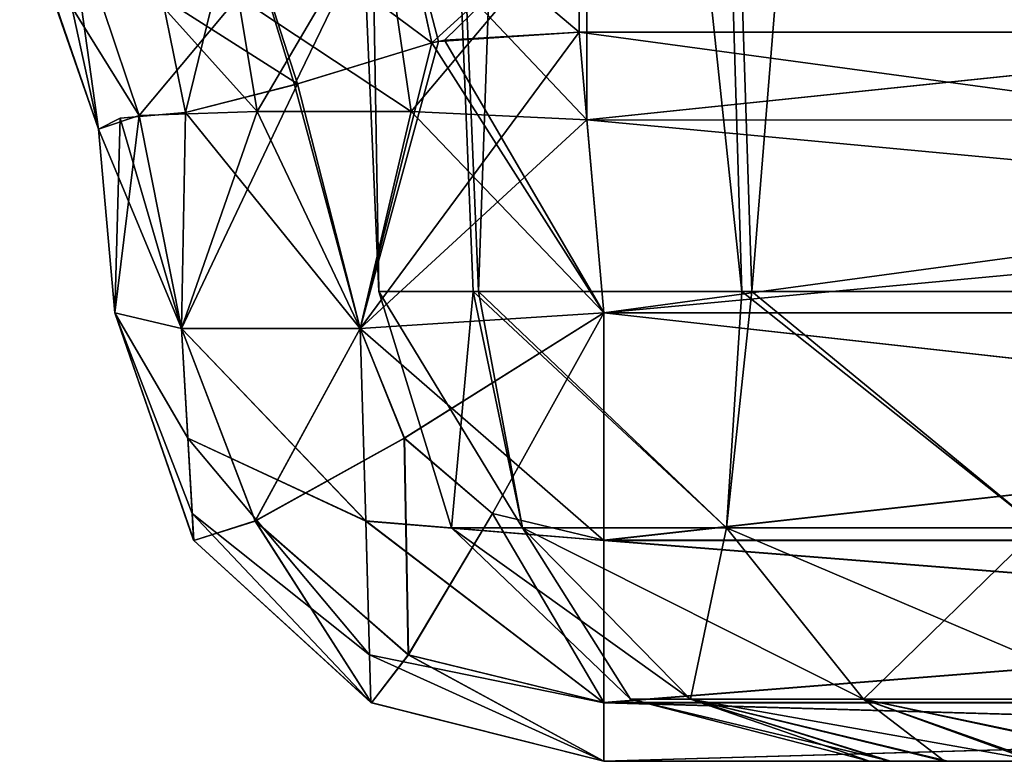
# Model space of a CAD drawing. Header units: millimetres. Extents: x -168 to 168, y -6 to 84.
# Tile 137 of 256: x -41.637 to -40.634, y -3.1 to -2.345. Entities that reach past the tile are written whole.
import ezdxf

# ---------------------------------------------------------------- set-up
doc = ezdxf.new("R2010")
doc.units = ezdxf.units.MM
doc.header["$LTSCALE"] = 65.185185
for name, color, linetype in [('178', 7, 'CONTINUOUS'), ('179', 7, 'CONTINUOUS'), ('180', 7, 'CONTINUOUS'), ('187', 7, 'CONTINUOUS'), ('188', 7, 'CONTINUOUS'), ('189', 7, 'CONTINUOUS'), ('190', 7, 'CONTINUOUS'), ('191', 7, 'CONTINUOUS'), ('192', 7, 'CONTINUOUS'), ('196', 7, 'CONTINUOUS'), ('197', 7, 'CONTINUOUS'), ('198', 7, 'CONTINUOUS'), ('199', 7, 'CONTINUOUS'), ('200', 7, 'CONTINUOUS'), ('201', 7, 'CONTINUOUS'), ('204', 7, 'CONTINUOUS'), ('55', 7, 'CONTINUOUS'), ('56', 7, 'CONTINUOUS'), ('572', 7, 'CONTINUOUS'), ('573', 7, 'CONTINUOUS'), ('574', 7, 'CONTINUOUS'), ('575', 7, 'CONTINUOUS'), ('576', 7, 'CONTINUOUS'), ('577', 7, 'CONTINUOUS'), ('578', 7, 'CONTINUOUS'), ('579', 7, 'CONTINUOUS'), ('580', 7, 'CONTINUOUS'), ('581', 7, 'CONTINUOUS'), ('76', 7, 'CONTINUOUS'), ('77', 7, 'CONTINUOUS'), ('78', 7, 'CONTINUOUS'), ('79', 7, 'CONTINUOUS'), ('80', 7, 'CONTINUOUS'), ('81', 7, 'CONTINUOUS'), ('82', 7, 'CONTINUOUS'), ('83', 7, 'CONTINUOUS'), ('89', 7, 'CONTINUOUS'), ('90', 7, 'CONTINUOUS'), ('91', 7, 'CONTINUOUS'), ('92', 7, 'CONTINUOUS'), ('93', 7, 'CONTINUOUS'), ('94', 7, 'CONTINUOUS')]:
    doc.layers.add(name, color=color, linetype=linetype)

msp = doc.modelspace()

# ---------------------------------------------------------------- linework, layer by layer
at = {"layer": '178', "linetype": 'Continuous'}
for points in [[(-41.5563, -2.4564, -123.1456), (-41.5889, -2.2225, -122.91), (-41.6344, -2.2287, -123.1456), (-41.5563, -2.4564, -123.1456)], [(-41.515, -2.4427, -122.9426), (-41.5889, -2.2225, -122.91), (-41.5563, -2.4564, -123.1456), (-41.515, -2.4427, -122.9426)], [(-41.5889, -2.2225, -122.91), (-41.515, -2.4427, -122.9426), (-41.4142, -2.3218, -122.7534), (-41.5889, -2.2225, -122.91)], [(-41.4142, -2.3218, -122.7534), (-41.515, -2.4427, -122.9426), (-41.3947, -2.4387, -122.7749), (-41.4142, -2.3218, -122.7534)]]:
    msp.add_3dface(points, dxfattribs=at)
at = {"layer": '179', "linetype": 'Continuous'}
for points in [[(-41.4142, -2.3218, -122.7534), (-41.3947, -2.4387, -122.7749), (-41.2692, -2.2249, -122.6093), (-41.4142, -2.3218, -122.7534)], [(-41.3947, -2.4387, -122.7749), (-41.238, -2.4386, -122.6787), (-41.2692, -2.2249, -122.6093), (-41.3947, -2.4387, -122.7749)], [(-41.238, -2.4386, -122.6787), (-41.059, -2.2262, -122.573), (-41.2692, -2.2249, -122.6093), (-41.238, -2.4386, -122.6787)], [(-41.059, -2.447, -122.6466), (-41.059, -2.2262, -122.573), (-41.238, -2.4386, -122.6787), (-41.059, -2.447, -122.6466)]]:
    msp.add_3dface(points, dxfattribs=at)
at = {"layer": '180', "linetype": 'Continuous'}
for points in [[(-41.059, -2.2262, -122.573), (-41.059, -2.447, -122.6466), (-38.941, -2.2264, -122.5727), (-41.059, -2.2262, -122.573)], [(-38.941, -2.2264, -122.5727), (-41.059, -2.447, -122.6466), (-38.941, -2.4477, -122.6467), (-38.941, -2.2264, -122.5727)]]:
    msp.add_3dface(points, dxfattribs=at)
at = {"layer": '187', "linetype": 'Continuous'}
for points in [[(-41.0668, -2.3579, -124.2687), (-38.9332, -2.3579, -124.2687), (-41.0418, -2.6436, -124.2437), (-41.0668, -2.3579, -124.2687)], [(-38.9332, -2.3579, -124.2687), (-38.9582, -2.6436, -124.2437), (-41.0418, -2.6436, -124.2437), (-38.9332, -2.3579, -124.2687)]]:
    msp.add_3dface(points, dxfattribs=at)
at = {"layer": '188', "linetype": 'Continuous'}
for points in [[(-41.0668, -2.3579, -124.2687), (-41.0418, -2.6436, -124.2437), (-41.2898, -2.6593, -124.1757), (-41.0668, -2.3579, -124.2687)], [(-41.0668, -2.3579, -124.2687), (-41.2898, -2.6593, -124.1757), (-41.2102, -2.3673, -124.2466), (-41.0668, -2.3579, -124.2687)], [(-41.217, -2.3687, -124.2444), (-41.2898, -2.6593, -124.1757), (-41.3538, -2.4104, -124.1702), (-41.217, -2.3687, -124.2444)], [(-41.2102, -2.3673, -124.2466), (-41.2898, -2.6593, -124.1757), (-41.217, -2.3687, -124.2444), (-41.2102, -2.3673, -124.2466)], [(-41.4719, -2.6593, -123.9936), (-41.4678, -2.4395, -124.0495), (-41.3538, -2.4104, -124.1702), (-41.4719, -2.6593, -123.9936)], [(-41.2898, -2.6593, -124.1757), (-41.4719, -2.6593, -123.9936), (-41.3538, -2.4104, -124.1702), (-41.2898, -2.6593, -124.1757)], [(-41.5563, -2.4564, -123.762), (-41.5342, -2.4455, -123.9132), (-41.5399, -2.6436, -123.7456), (-41.5563, -2.4564, -123.762)], [(-41.5399, -2.6436, -123.7456), (-41.5342, -2.4455, -123.9132), (-41.4719, -2.6593, -123.9936), (-41.5399, -2.6436, -123.7456)], [(-41.5342, -2.4455, -123.9132), (-41.4678, -2.4395, -124.0495), (-41.4719, -2.6593, -123.9936), (-41.5342, -2.4455, -123.9132)]]:
    msp.add_3dface(points, dxfattribs=at)
at = {"layer": '189', "linetype": 'Continuous'}
for points in [[(-41.5563, -2.4564, -123.762), (-41.5399, -2.6436, -123.7456), (-41.5399, -2.6436, -123.1619), (-41.5563, -2.4564, -123.762)], [(-41.5563, -2.4564, -123.1456), (-41.5563, -2.4564, -123.762), (-41.5399, -2.6436, -123.1619), (-41.5563, -2.4564, -123.1456)]]:
    msp.add_3dface(points, dxfattribs=at)
at = {"layer": '190', "linetype": 'Continuous'}
for points in [[(-41.5563, -2.4564, -123.762), (-41.6344, -2.2287, -123.1456), (-41.6367, -2.2252, -123.762), (-41.5563, -2.4564, -123.762)], [(-41.5563, -2.4564, -123.1456), (-41.6344, -2.2287, -123.1456), (-41.5563, -2.4564, -123.762), (-41.5563, -2.4564, -123.1456)]]:
    msp.add_3dface(points, dxfattribs=at)
at = {"layer": '191', "linetype": 'Continuous'}
for points in [[(-41.515, -2.4427, -122.9426), (-41.5563, -2.4564, -123.1456), (-41.4719, -2.6593, -122.914), (-41.515, -2.4427, -122.9426)], [(-41.3947, -2.4387, -122.7749), (-41.515, -2.4427, -122.9426), (-41.4719, -2.6593, -122.914), (-41.3947, -2.4387, -122.7749)], [(-41.2898, -2.6593, -122.7318), (-41.3947, -2.4387, -122.7749), (-41.4719, -2.6593, -122.914), (-41.2898, -2.6593, -122.7318)], [(-41.238, -2.4386, -122.6787), (-41.3947, -2.4387, -122.7749), (-41.2898, -2.6593, -122.7318), (-41.238, -2.4386, -122.6787)], [(-41.0418, -2.6436, -122.6638), (-41.238, -2.4386, -122.6787), (-41.2898, -2.6593, -122.7318), (-41.0418, -2.6436, -122.6638)], [(-41.059, -2.447, -122.6466), (-41.238, -2.4386, -122.6787), (-41.0418, -2.6436, -122.6638), (-41.059, -2.447, -122.6466)], [(-41.5563, -2.4564, -123.1456), (-41.5399, -2.6436, -123.1619), (-41.4719, -2.6593, -122.914), (-41.5563, -2.4564, -123.1456)]]:
    msp.add_3dface(points, dxfattribs=at)
at = {"layer": '192', "linetype": 'Continuous'}
for points in [[(-38.941, -2.4477, -122.6467), (-41.059, -2.447, -122.6466), (-38.9582, -2.6436, -122.6638), (-38.941, -2.4477, -122.6467)], [(-41.059, -2.447, -122.6466), (-41.0418, -2.6436, -122.6638), (-38.9582, -2.6436, -122.6638), (-41.059, -2.447, -122.6466)]]:
    msp.add_3dface(points, dxfattribs=at)
at = {"layer": '196', "linetype": 'Continuous'}
for points in [[(-41.0418, -3.1, -123.7456), (-38.9582, -3.1, -123.7456), (-41.0418, -3.1, -123.1619), (-41.0418, -3.1, -123.7456)], [(-38.9582, -3.1, -123.7456), (-38.9582, -3.1, -123.1619), (-41.0418, -3.1, -123.1619), (-38.9582, -3.1, -123.7456)]]:
    msp.add_3dface(points, dxfattribs=at)
at = {"layer": '197', "linetype": 'Continuous'}
for points in [[(-38.9582, -2.6436, -122.6638), (-41.0418, -2.8748, -122.7442), (-38.9582, -2.8748, -122.7442), (-38.9582, -2.6436, -122.6638)], [(-38.9582, -2.6436, -122.6638), (-41.0418, -2.6436, -122.6638), (-41.0418, -2.8748, -122.7442), (-38.9582, -2.6436, -122.6638)], [(-41.0418, -2.8748, -122.7442), (-41.0418, -3.0401, -122.9246), (-38.9582, -2.8748, -122.7442), (-41.0418, -2.8748, -122.7442)], [(-38.9582, -2.8748, -122.7442), (-41.0418, -3.0401, -122.9246), (-38.9582, -3.0401, -122.9246), (-38.9582, -2.8748, -122.7442)], [(-41.0418, -3.0401, -122.9246), (-41.0418, -3.1, -123.1619), (-38.9582, -3.0401, -122.9246), (-41.0418, -3.0401, -122.9246)], [(-41.0418, -3.1, -123.1619), (-38.9582, -3.1, -123.1619), (-38.9582, -3.0401, -122.9246), (-41.0418, -3.1, -123.1619)]]:
    msp.add_3dface(points, dxfattribs=at)
at = {"layer": '198', "linetype": 'Continuous'}
for points in [[(-41.4719, -2.6593, -122.914), (-41.5399, -2.6436, -123.1619), (-41.4592, -2.8754, -123.1619), (-41.4719, -2.6593, -122.914)], [(-41.0418, -2.6436, -122.6638), (-41.2898, -2.6593, -122.7318), (-41.2449, -2.7711, -122.7383), (-41.0418, -2.6436, -122.6638)], [(-41.0418, -2.6436, -122.6638), (-41.2449, -2.7711, -122.7383), (-41.1551, -2.8477, -122.7427), (-41.0418, -2.6436, -122.6638)], [(-41.0418, -2.8748, -122.7442), (-41.0418, -2.6436, -122.6638), (-41.1551, -2.8477, -122.7427), (-41.0418, -2.8748, -122.7442)], [(-41.3968, -2.8554, -122.9195), (-41.4719, -2.6593, -122.914), (-41.4592, -2.8754, -123.1619), (-41.3968, -2.8554, -122.9195)], [(-41.2898, -2.6593, -122.7318), (-41.4719, -2.6593, -122.914), (-41.3968, -2.8554, -122.9195), (-41.2898, -2.6593, -122.7318)], [(-41.2449, -2.7711, -122.7383), (-41.2898, -2.6593, -122.7318), (-41.3968, -2.8554, -122.9195), (-41.2449, -2.7711, -122.7383)], [(-41.2449, -2.7711, -122.7383), (-41.3968, -2.8554, -122.9195), (-41.2409, -2.9917, -122.9233), (-41.2449, -2.7711, -122.7383)], [(-41.1551, -2.8477, -122.7427), (-41.2449, -2.7711, -122.7383), (-41.2409, -2.9917, -122.9233), (-41.1551, -2.8477, -122.7427)], [(-41.3968, -2.8554, -122.9195), (-41.4592, -2.8754, -123.1619), (-41.2783, -3.0406, -123.1619), (-41.3968, -2.8554, -122.9195)], [(-41.2409, -2.9917, -122.9233), (-41.3968, -2.8554, -122.9195), (-41.2783, -3.0406, -123.1619), (-41.2409, -2.9917, -122.9233)], [(-41.0418, -3.0401, -122.9246), (-41.1551, -2.8477, -122.7427), (-41.2409, -2.9917, -122.9233), (-41.0418, -3.0401, -122.9246)], [(-41.0418, -3.0401, -122.9246), (-41.0418, -2.8748, -122.7442), (-41.1551, -2.8477, -122.7427), (-41.0418, -3.0401, -122.9246)], [(-41.0418, -3.1, -123.1619), (-41.2409, -2.9917, -122.9233), (-41.2783, -3.0406, -123.1619), (-41.0418, -3.1, -123.1619)], [(-41.0418, -3.1, -123.1619), (-41.0418, -3.0401, -122.9246), (-41.2409, -2.9917, -122.9233), (-41.0418, -3.1, -123.1619)]]:
    msp.add_3dface(points, dxfattribs=at)
at = {"layer": '199', "linetype": 'Continuous'}
for points in [[(-41.5399, -2.6436, -123.1619), (-41.5399, -2.6436, -123.7456), (-41.4596, -2.8748, -123.7456), (-41.5399, -2.6436, -123.1619)], [(-41.4592, -2.8754, -123.1619), (-41.5399, -2.6436, -123.1619), (-41.4596, -2.8748, -123.7456), (-41.4592, -2.8754, -123.1619)], [(-41.2791, -3.0401, -123.7456), (-41.4592, -2.8754, -123.1619), (-41.4596, -2.8748, -123.7456), (-41.2791, -3.0401, -123.7456)], [(-41.2783, -3.0406, -123.1619), (-41.4592, -2.8754, -123.1619), (-41.2791, -3.0401, -123.7456), (-41.2783, -3.0406, -123.1619)], [(-41.0418, -3.1, -123.7456), (-41.2783, -3.0406, -123.1619), (-41.2791, -3.0401, -123.7456), (-41.0418, -3.1, -123.7456)], [(-41.0418, -3.1, -123.7456), (-41.0418, -3.1, -123.1619), (-41.2783, -3.0406, -123.1619), (-41.0418, -3.1, -123.7456)]]:
    msp.add_3dface(points, dxfattribs=at)
at = {"layer": '200', "linetype": 'Continuous'}
for points in [[(-41.5399, -2.6436, -123.7456), (-41.4655, -2.7711, -123.9487), (-41.4611, -2.8477, -123.8589), (-41.5399, -2.6436, -123.7456)], [(-41.4596, -2.8748, -123.7456), (-41.5399, -2.6436, -123.7456), (-41.4611, -2.8477, -123.8589), (-41.4596, -2.8748, -123.7456)], [(-41.5399, -2.6436, -123.7456), (-41.4719, -2.6593, -123.9936), (-41.4655, -2.7711, -123.9487), (-41.5399, -2.6436, -123.7456)], [(-41.2898, -2.6593, -124.1757), (-41.0418, -2.6436, -124.2437), (-41.0418, -2.8754, -124.1629), (-41.2898, -2.6593, -124.1757)], [(-41.4655, -2.7711, -123.9487), (-41.4719, -2.6593, -123.9936), (-41.2842, -2.8554, -124.1006), (-41.4655, -2.7711, -123.9487)], [(-41.4719, -2.6593, -123.9936), (-41.2898, -2.6593, -124.1757), (-41.2842, -2.8554, -124.1006), (-41.4719, -2.6593, -123.9936)], [(-41.2842, -2.8554, -124.1006), (-41.2898, -2.6593, -124.1757), (-41.0418, -2.8754, -124.1629), (-41.2842, -2.8554, -124.1006)], [(-41.4611, -2.8477, -123.8589), (-41.4655, -2.7711, -123.9487), (-41.2804, -2.9917, -123.9446), (-41.4611, -2.8477, -123.8589)], [(-41.4655, -2.7711, -123.9487), (-41.2842, -2.8554, -124.1006), (-41.2804, -2.9917, -123.9446), (-41.4655, -2.7711, -123.9487)], [(-41.2791, -3.0401, -123.7456), (-41.4611, -2.8477, -123.8589), (-41.2804, -2.9917, -123.9446), (-41.2791, -3.0401, -123.7456)], [(-41.2791, -3.0401, -123.7456), (-41.4596, -2.8748, -123.7456), (-41.4611, -2.8477, -123.8589), (-41.2791, -3.0401, -123.7456)], [(-41.2804, -2.9917, -123.9446), (-41.2842, -2.8554, -124.1006), (-41.0418, -3.0406, -123.982), (-41.2804, -2.9917, -123.9446)], [(-41.2842, -2.8554, -124.1006), (-41.0418, -2.8754, -124.1629), (-41.0418, -3.0406, -123.982), (-41.2842, -2.8554, -124.1006)], [(-41.0418, -3.1, -123.7456), (-41.2804, -2.9917, -123.9446), (-41.0418, -3.0406, -123.982), (-41.0418, -3.1, -123.7456)], [(-41.0418, -3.1, -123.7456), (-41.2791, -3.0401, -123.7456), (-41.2804, -2.9917, -123.9446), (-41.0418, -3.1, -123.7456)]]:
    msp.add_3dface(points, dxfattribs=at)
at = {"layer": '201', "linetype": 'Continuous'}
for points in [[(-41.0418, -2.8754, -124.1629), (-41.0418, -2.6436, -124.2437), (-38.9582, -2.8752, -124.1631), (-41.0418, -2.8754, -124.1629)], [(-41.0418, -2.6436, -124.2437), (-38.9582, -2.6436, -124.2437), (-38.9582, -2.8752, -124.1631), (-41.0418, -2.6436, -124.2437)], [(-38.9582, -3.0405, -123.9822), (-41.0418, -2.8754, -124.1629), (-38.9582, -2.8752, -124.1631), (-38.9582, -3.0405, -123.9822)], [(-41.0418, -3.0406, -123.982), (-41.0418, -2.8754, -124.1629), (-38.9582, -3.0405, -123.9822), (-41.0418, -3.0406, -123.982)], [(-38.9582, -3.1, -123.7456), (-41.0418, -3.0406, -123.982), (-38.9582, -3.0405, -123.9822), (-38.9582, -3.1, -123.7456)], [(-38.9582, -3.1, -123.7456), (-41.0418, -3.1, -123.7456), (-41.0418, -3.0406, -123.982), (-38.9582, -3.1, -123.7456)]]:
    msp.add_3dface(points, dxfattribs=at)
at = {"layer": '204', "linetype": 'Continuous'}
for points in [[(-41.2541, -2.1998, -124.2854), (-41.217, -2.3687, -124.2444), (-41.4145, -2.2219, -124.205), (-41.2541, -2.1998, -124.2854)], [(-41.2102, -2.3673, -124.2466), (-41.217, -2.3687, -124.2444), (-41.2541, -2.1998, -124.2854), (-41.2102, -2.3673, -124.2466)], [(-41.0668, -2.3579, -124.2687), (-41.2541, -2.1998, -124.2854), (-41.0668, -2.2321, -124.2963), (-41.0668, -2.3579, -124.2687)], [(-41.0668, -2.3579, -124.2687), (-41.2102, -2.3673, -124.2466), (-41.2541, -2.1998, -124.2854), (-41.0668, -2.3579, -124.2687)], [(-41.4145, -2.2219, -124.205), (-41.3538, -2.4104, -124.1702), (-41.4915, -2.3225, -124.0661), (-41.4145, -2.2219, -124.205)], [(-41.217, -2.3687, -124.2444), (-41.3538, -2.4104, -124.1702), (-41.4145, -2.2219, -124.205), (-41.217, -2.3687, -124.2444)], [(-41.3538, -2.4104, -124.1702), (-41.4678, -2.4395, -124.0495), (-41.4915, -2.3225, -124.0661), (-41.3538, -2.4104, -124.1702)]]:
    msp.add_3dface(points, dxfattribs=at)
at = {"layer": '55', "linetype": 'Continuous'}
for points in [[(-41.238, -2.4386, 122.6787), (-41.4142, -2.3218, 122.7534), (-41.2692, -2.2249, 122.6093), (-41.238, -2.4386, 122.6787)], [(-41.059, -2.447, 122.6466), (-41.2692, -2.2249, 122.6093), (-41.059, -2.2262, 122.573), (-41.059, -2.447, 122.6466)], [(-41.238, -2.4386, 122.6787), (-41.2692, -2.2249, 122.6093), (-41.059, -2.447, 122.6466), (-41.238, -2.4386, 122.6787)], [(-41.3947, -2.4387, 122.7749), (-41.4142, -2.3218, 122.7534), (-41.238, -2.4386, 122.6787), (-41.3947, -2.4387, 122.7749)]]:
    msp.add_3dface(points, dxfattribs=at)
at = {"layer": '56', "linetype": 'Continuous'}
for points in [[(-41.5889, -2.2225, 122.91), (-41.3947, -2.4387, 122.7749), (-41.515, -2.4427, 122.9426), (-41.5889, -2.2225, 122.91)], [(-41.4142, -2.3218, 122.7534), (-41.3947, -2.4387, 122.7749), (-41.5889, -2.2225, 122.91), (-41.4142, -2.3218, 122.7534)], [(-41.5889, -2.2225, 122.91), (-41.515, -2.4427, 122.9426), (-41.5834, -2.3323, 123.1456), (-41.5889, -2.2225, 122.91)], [(-41.5834, -2.3323, 123.1456), (-41.515, -2.4427, 122.9426), (-41.5563, -2.4564, 123.1456), (-41.5834, -2.3323, 123.1456)]]:
    msp.add_3dface(points, dxfattribs=at)
at = {"layer": '572', "linetype": 'Continuous'}
for points in [[(-40.752, -3.1, -40.1716), (-39.2286, -3.1, -40), (-40.7714, -3.1, -40), (-40.752, -3.1, -40.1716)], [(-40.7714, -3.1, -40), (-39.2286, -3.1, -40), (-39.248, -3.1, -39.8284), (-40.7714, -3.1, -40)], [(-40.7713, -3.1, -39.9913), (-40.7714, -3.1, -40), (-39.248, -3.1, -39.8284), (-40.7713, -3.1, -39.9913)], [(-40.7501, -3.1, -39.8203), (-40.7713, -3.1, -39.9913), (-39.248, -3.1, -39.8284), (-40.7501, -3.1, -39.8203)], [(-39.2287, -3.1, -40.0087), (-39.2286, -3.1, -40), (-40.752, -3.1, -40.1716), (-39.2287, -3.1, -40.0087)], [(-39.2499, -3.1, -40.1797), (-39.2287, -3.1, -40.0087), (-40.752, -3.1, -40.1716), (-39.2499, -3.1, -40.1797)], [(-40.6951, -3.1, -40.3344), (-39.2499, -3.1, -40.1797), (-40.752, -3.1, -40.1716), (-40.6951, -3.1, -40.3344)], [(-39.3049, -3.1, -39.6656), (-40.7501, -3.1, -39.8203), (-39.248, -3.1, -39.8284), (-39.3049, -3.1, -39.6656)], [(-40.6916, -3.1, -39.6585), (-40.7501, -3.1, -39.8203), (-39.3049, -3.1, -39.6656), (-40.6916, -3.1, -39.6585)], [(-39.3084, -3.1, -40.3415), (-39.2499, -3.1, -40.1797), (-40.6951, -3.1, -40.3344), (-39.3084, -3.1, -40.3415)], [(-40.6037, -3.1, -40.4801), (-39.3084, -3.1, -40.3415), (-40.6951, -3.1, -40.3344), (-40.6037, -3.1, -40.4801)], [(-40.5987, -3.1, -39.5137), (-40.6916, -3.1, -39.6585), (-39.3963, -3.1, -39.5199), (-40.5987, -3.1, -39.5137)], [(-39.3963, -3.1, -39.5199), (-40.6916, -3.1, -39.6585), (-39.3049, -3.1, -39.6656), (-39.3963, -3.1, -39.5199)]]:
    msp.add_3dface(points, dxfattribs=at)
at = {"layer": '573', "linetype": 'Continuous'}
for points in [[(-41.2709, -2.6218, -40), (-41.1748, -2.6218, -40.4847), (-41.1969, -2.8625, -40), (-41.2709, -2.6218, -40)], [(-41.1969, -2.8625, -40), (-41.1748, -2.6218, -40.4847), (-41.1247, -2.8625, -40.4094), (-41.1969, -2.8625, -40)], [(-41.1748, -2.6218, -40.4847), (-40.9012, -2.6218, -40.8961), (-40.9169, -2.8625, -40.7694), (-41.1748, -2.6218, -40.4847)], [(-41.1247, -2.8625, -40.4094), (-41.1748, -2.6218, -40.4847), (-40.9169, -2.8625, -40.7694), (-41.1247, -2.8625, -40.4094)], [(-40.9169, -2.8625, -40.7694), (-40.9012, -2.6218, -40.8961), (-40.5985, -2.8625, -41.0366), (-40.9169, -2.8625, -40.7694)], [(-40.9012, -2.6218, -40.8961), (-40.4913, -2.6218, -41.1721), (-40.5985, -2.8625, -41.0366), (-40.9012, -2.6218, -40.8961)], [(-41.0148, -3.0367, -40), (-41.1969, -2.8625, -40), (-41.1247, -2.8625, -40.4094), (-41.0148, -3.0367, -40)], [(-40.9536, -3.0367, -40.3471), (-41.1247, -2.8625, -40.4094), (-40.9169, -2.8625, -40.7694), (-40.9536, -3.0367, -40.3471)], [(-40.9536, -3.0367, -40.3471), (-41.0148, -3.0367, -40), (-41.1247, -2.8625, -40.4094), (-40.9536, -3.0367, -40.3471)], [(-40.7774, -3.0367, -40.6523), (-40.9536, -3.0367, -40.3471), (-40.9169, -2.8625, -40.7694), (-40.7774, -3.0367, -40.6523)], [(-40.7774, -3.0367, -40.6523), (-40.9169, -2.8625, -40.7694), (-40.5985, -2.8625, -41.0366), (-40.7774, -3.0367, -40.6523)], [(-40.5074, -3.0367, -40.8788), (-40.7774, -3.0367, -40.6523), (-40.5985, -2.8625, -41.0366), (-40.5074, -3.0367, -40.8788)], [(-40.9536, -3.0367, -40.3471), (-40.7714, -3.1, -40), (-41.0148, -3.0367, -40), (-40.9536, -3.0367, -40.3471)], [(-40.6951, -3.1, -40.3344), (-40.752, -3.1, -40.1716), (-40.9536, -3.0367, -40.3471), (-40.6951, -3.1, -40.3344)], [(-40.7774, -3.0367, -40.6523), (-40.6951, -3.1, -40.3344), (-40.9536, -3.0367, -40.3471), (-40.7774, -3.0367, -40.6523)], [(-40.752, -3.1, -40.1716), (-40.7714, -3.1, -40), (-40.9536, -3.0367, -40.3471), (-40.752, -3.1, -40.1716)], [(-40.4824, -3.1, -40.6019), (-40.6037, -3.1, -40.4801), (-40.7774, -3.0367, -40.6523), (-40.4824, -3.1, -40.6019)], [(-40.5074, -3.0367, -40.8788), (-40.4824, -3.1, -40.6019), (-40.7774, -3.0367, -40.6523), (-40.5074, -3.0367, -40.8788)], [(-40.6037, -3.1, -40.4801), (-40.6951, -3.1, -40.3344), (-40.7774, -3.0367, -40.6523), (-40.6037, -3.1, -40.4801)]]:
    msp.add_3dface(points, dxfattribs=at)
at = {"layer": '574', "linetype": 'Continuous'}
for points in [[(-41.2708, -2.6218, -39.9856), (-41.2709, -2.6218, -39.9928), (-41.1247, -2.8625, -39.5906), (-41.2708, -2.6218, -39.9856)], [(-41.2709, -2.6218, -40), (-41.1969, -2.8625, -40), (-41.1247, -2.8625, -39.5906), (-41.2709, -2.6218, -40)], [(-41.2709, -2.6218, -39.9928), (-41.2709, -2.6218, -40), (-41.1247, -2.8625, -39.5906), (-41.2709, -2.6218, -39.9928)], [(-41.1693, -2.6218, -39.5021), (-41.2708, -2.6218, -39.9856), (-41.1247, -2.8625, -39.5906), (-41.1693, -2.6218, -39.5021)], [(-40.891, -2.6218, -39.0938), (-41.1693, -2.6218, -39.5021), (-40.9169, -2.8625, -39.2306), (-40.891, -2.6218, -39.0938)], [(-40.9169, -2.8625, -39.2306), (-41.1693, -2.6218, -39.5021), (-41.1247, -2.8625, -39.5906), (-40.9169, -2.8625, -39.2306)], [(-40.5985, -2.8625, -38.9634), (-40.891, -2.6218, -39.0938), (-40.9169, -2.8625, -39.2306), (-40.5985, -2.8625, -38.9634)], [(-40.478, -2.6218, -38.8225), (-40.891, -2.6218, -39.0938), (-40.5985, -2.8625, -38.9634), (-40.478, -2.6218, -38.8225)], [(-41.1969, -2.8625, -40), (-41.0148, -3.0367, -40), (-40.9536, -3.0367, -39.6529), (-41.1969, -2.8625, -40)], [(-41.1969, -2.8625, -40), (-40.9536, -3.0367, -39.6529), (-41.1247, -2.8625, -39.5906), (-41.1969, -2.8625, -40)], [(-40.7774, -3.0367, -39.3477), (-40.9169, -2.8625, -39.2306), (-41.1247, -2.8625, -39.5906), (-40.7774, -3.0367, -39.3477)], [(-40.9536, -3.0367, -39.6529), (-40.7774, -3.0367, -39.3477), (-41.1247, -2.8625, -39.5906), (-40.9536, -3.0367, -39.6529)], [(-40.5074, -3.0367, -39.1212), (-40.5985, -2.8625, -38.9634), (-40.9169, -2.8625, -39.2306), (-40.5074, -3.0367, -39.1212)], [(-40.7774, -3.0367, -39.3477), (-40.5074, -3.0367, -39.1212), (-40.9169, -2.8625, -39.2306), (-40.7774, -3.0367, -39.3477)], [(-41.0148, -3.0367, -40), (-40.7501, -3.1, -39.8203), (-40.9536, -3.0367, -39.6529), (-41.0148, -3.0367, -40)], [(-40.7713, -3.1, -39.9913), (-40.7501, -3.1, -39.8203), (-41.0148, -3.0367, -40), (-40.7713, -3.1, -39.9913)], [(-40.7714, -3.1, -40), (-40.7713, -3.1, -39.9913), (-41.0148, -3.0367, -40), (-40.7714, -3.1, -40)], [(-40.9536, -3.0367, -39.6529), (-40.5987, -3.1, -39.5137), (-40.7774, -3.0367, -39.3477), (-40.9536, -3.0367, -39.6529)], [(-40.6916, -3.1, -39.6585), (-40.5987, -3.1, -39.5137), (-40.9536, -3.0367, -39.6529), (-40.6916, -3.1, -39.6585)], [(-40.7501, -3.1, -39.8203), (-40.6916, -3.1, -39.6585), (-40.9536, -3.0367, -39.6529), (-40.7501, -3.1, -39.8203)], [(-40.7774, -3.0367, -39.3477), (-40.4759, -3.1, -39.393), (-40.5074, -3.0367, -39.1212), (-40.7774, -3.0367, -39.3477)], [(-40.5987, -3.1, -39.5137), (-40.4759, -3.1, -39.393), (-40.7774, -3.0367, -39.3477), (-40.5987, -3.1, -39.5137)]]:
    msp.add_3dface(points, dxfattribs=at)
at = {"layer": '575', "linetype": 'Continuous'}
for points in [[(-41.2709, -2.6218, -39.9928), (-41.2708, -2.6218, -39.9856), (-41.4518, 1.5218, -40), (-41.2709, -2.6218, -39.9928)], [(-41.2709, -2.6218, -40), (-41.2709, -2.6218, -39.9928), (-41.4518, 1.5218, -40), (-41.2709, -2.6218, -40)], [(-41.4518, 1.5218, -40), (-41.2708, -2.6218, -39.9856), (-41.3413, 1.5218, -39.4444), (-41.4518, 1.5218, -40)], [(-41.2708, -2.6218, -39.9856), (-41.1693, -2.6218, -39.5021), (-41.3413, 1.5218, -39.4444), (-41.2708, -2.6218, -39.9856)], [(-41.3413, 1.5218, -39.4444), (-41.1693, -2.6218, -39.5021), (-41.0266, 1.5218, -38.9734), (-41.3413, 1.5218, -39.4444)], [(-41.1693, -2.6218, -39.5021), (-40.891, -2.6218, -39.0938), (-41.0266, 1.5218, -38.9734), (-41.1693, -2.6218, -39.5021)], [(-41.0266, 1.5218, -38.9734), (-40.891, -2.6218, -39.0938), (-40.5556, 1.5218, -38.6587), (-41.0266, 1.5218, -38.9734)], [(-40.891, -2.6218, -39.0938), (-40.478, -2.6218, -38.8225), (-40.5556, 1.5218, -38.6587), (-40.891, -2.6218, -39.0938)]]:
    msp.add_3dface(points, dxfattribs=at)
at = {"layer": '576', "linetype": 'Continuous'}
for points in [[(-41.2709, -2.6218, -40), (-41.4518, 1.5218, -40), (-41.3413, 1.5218, -40.5556), (-41.2709, -2.6218, -40)], [(-40.9012, -2.6218, -40.8961), (-41.1748, -2.6218, -40.4847), (-41.3413, 1.5218, -40.5556), (-40.9012, -2.6218, -40.8961)], [(-41.0266, 1.5218, -41.0266), (-40.9012, -2.6218, -40.8961), (-41.3413, 1.5218, -40.5556), (-41.0266, 1.5218, -41.0266)], [(-41.1748, -2.6218, -40.4847), (-41.2709, -2.6218, -40), (-41.3413, 1.5218, -40.5556), (-41.1748, -2.6218, -40.4847)], [(-40.4913, -2.6218, -41.1721), (-40.9012, -2.6218, -40.8961), (-41.0266, 1.5218, -41.0266), (-40.4913, -2.6218, -41.1721)], [(-40.5556, 1.5218, -41.3413), (-40.4913, -2.6218, -41.1721), (-41.0266, 1.5218, -41.0266), (-40.5556, 1.5218, -41.3413)]]:
    msp.add_3dface(points, dxfattribs=at)
at = {"layer": '577', "linetype": 'Continuous'}
for points in [[(-40.7714, -3.1, 40), (-39.2286, -3.1, 40), (-39.248, -3.1, 40.1716), (-40.7714, -3.1, 40)], [(-40.752, -3.1, 39.8284), (-39.2286, -3.1, 40), (-40.7714, -3.1, 40), (-40.752, -3.1, 39.8284)], [(-40.7713, -3.1, 40.0087), (-40.7714, -3.1, 40), (-39.248, -3.1, 40.1716), (-40.7713, -3.1, 40.0087)], [(-40.7501, -3.1, 40.1797), (-40.7713, -3.1, 40.0087), (-39.248, -3.1, 40.1716), (-40.7501, -3.1, 40.1797)], [(-40.6951, -3.1, 39.6656), (-39.2499, -3.1, 39.8203), (-40.752, -3.1, 39.8284), (-40.6951, -3.1, 39.6656)], [(-39.2499, -3.1, 39.8203), (-39.2287, -3.1, 39.9913), (-40.752, -3.1, 39.8284), (-39.2499, -3.1, 39.8203)], [(-39.2287, -3.1, 39.9913), (-39.2286, -3.1, 40), (-40.752, -3.1, 39.8284), (-39.2287, -3.1, 39.9913)], [(-39.3049, -3.1, 40.3344), (-40.7501, -3.1, 40.1797), (-39.248, -3.1, 40.1716), (-39.3049, -3.1, 40.3344)], [(-40.6916, -3.1, 40.3415), (-40.7501, -3.1, 40.1797), (-39.3049, -3.1, 40.3344), (-40.6916, -3.1, 40.3415)], [(-40.6037, -3.1, 39.5199), (-39.3084, -3.1, 39.6585), (-40.6951, -3.1, 39.6656), (-40.6037, -3.1, 39.5199)], [(-39.3084, -3.1, 39.6585), (-39.2499, -3.1, 39.8203), (-40.6951, -3.1, 39.6656), (-39.3084, -3.1, 39.6585)], [(-39.3963, -3.1, 40.4801), (-40.6916, -3.1, 40.3415), (-39.3049, -3.1, 40.3344), (-39.3963, -3.1, 40.4801)], [(-40.5987, -3.1, 40.4863), (-40.6916, -3.1, 40.3415), (-39.3963, -3.1, 40.4801), (-40.5987, -3.1, 40.4863)]]:
    msp.add_3dface(points, dxfattribs=at)
at = {"layer": '578', "linetype": 'Continuous'}
for points in [[(-41.2709, -2.6218, 40), (-41.1748, -2.6218, 39.5153), (-41.1969, -2.8625, 40), (-41.2709, -2.6218, 40)], [(-41.1969, -2.8625, 40), (-41.1748, -2.6218, 39.5153), (-41.1247, -2.8625, 39.5906), (-41.1969, -2.8625, 40)], [(-41.1247, -2.8625, 39.5906), (-41.1748, -2.6218, 39.5153), (-40.9169, -2.8625, 39.2306), (-41.1247, -2.8625, 39.5906)], [(-41.1748, -2.6218, 39.5153), (-40.9012, -2.6218, 39.1039), (-40.9169, -2.8625, 39.2306), (-41.1748, -2.6218, 39.5153)], [(-40.9169, -2.8625, 39.2306), (-40.9012, -2.6218, 39.1039), (-40.5985, -2.8625, 38.9634), (-40.9169, -2.8625, 39.2306)], [(-40.9012, -2.6218, 39.1039), (-40.4913, -2.6218, 38.8279), (-40.5985, -2.8625, 38.9634), (-40.9012, -2.6218, 39.1039)], [(-41.0148, -3.0367, 40), (-41.1969, -2.8625, 40), (-41.1247, -2.8625, 39.5906), (-41.0148, -3.0367, 40)], [(-40.9536, -3.0367, 39.6529), (-41.0148, -3.0367, 40), (-41.1247, -2.8625, 39.5906), (-40.9536, -3.0367, 39.6529)], [(-40.9536, -3.0367, 39.6529), (-41.1247, -2.8625, 39.5906), (-40.9169, -2.8625, 39.2306), (-40.9536, -3.0367, 39.6529)], [(-40.7774, -3.0367, 39.3477), (-40.9536, -3.0367, 39.6529), (-40.9169, -2.8625, 39.2306), (-40.7774, -3.0367, 39.3477)], [(-40.7774, -3.0367, 39.3477), (-40.9169, -2.8625, 39.2306), (-40.5985, -2.8625, 38.9634), (-40.7774, -3.0367, 39.3477)], [(-40.5074, -3.0367, 39.1212), (-40.7774, -3.0367, 39.3477), (-40.5985, -2.8625, 38.9634), (-40.5074, -3.0367, 39.1212)], [(-40.9536, -3.0367, 39.6529), (-40.7714, -3.1, 40), (-41.0148, -3.0367, 40), (-40.9536, -3.0367, 39.6529)], [(-40.6951, -3.1, 39.6656), (-40.752, -3.1, 39.8284), (-40.9536, -3.0367, 39.6529), (-40.6951, -3.1, 39.6656)], [(-40.7774, -3.0367, 39.3477), (-40.6951, -3.1, 39.6656), (-40.9536, -3.0367, 39.6529), (-40.7774, -3.0367, 39.3477)], [(-40.752, -3.1, 39.8284), (-40.7714, -3.1, 40), (-40.9536, -3.0367, 39.6529), (-40.752, -3.1, 39.8284)], [(-40.5074, -3.0367, 39.1212), (-40.4824, -3.1, 39.3981), (-40.7774, -3.0367, 39.3477), (-40.5074, -3.0367, 39.1212)], [(-40.6037, -3.1, 39.5199), (-40.6951, -3.1, 39.6656), (-40.7774, -3.0367, 39.3477), (-40.6037, -3.1, 39.5199)], [(-40.4824, -3.1, 39.3981), (-40.6037, -3.1, 39.5199), (-40.7774, -3.0367, 39.3477), (-40.4824, -3.1, 39.3981)]]:
    msp.add_3dface(points, dxfattribs=at)
at = {"layer": '579', "linetype": 'Continuous'}
for points in [[(-41.2708, -2.6218, 40.0144), (-41.2709, -2.6218, 40.0072), (-41.1247, -2.8625, 40.4094), (-41.2708, -2.6218, 40.0144)], [(-41.2709, -2.6218, 40.0072), (-41.2709, -2.6218, 40), (-41.1247, -2.8625, 40.4094), (-41.2709, -2.6218, 40.0072)], [(-41.2709, -2.6218, 40), (-41.1969, -2.8625, 40), (-41.1247, -2.8625, 40.4094), (-41.2709, -2.6218, 40)], [(-41.1693, -2.6218, 40.4979), (-41.2708, -2.6218, 40.0144), (-41.1247, -2.8625, 40.4094), (-41.1693, -2.6218, 40.4979)], [(-40.891, -2.6218, 40.9062), (-41.1693, -2.6218, 40.4979), (-40.9169, -2.8625, 40.7694), (-40.891, -2.6218, 40.9062)], [(-40.9169, -2.8625, 40.7694), (-41.1693, -2.6218, 40.4979), (-41.1247, -2.8625, 40.4094), (-40.9169, -2.8625, 40.7694)], [(-40.5985, -2.8625, 41.0366), (-40.891, -2.6218, 40.9062), (-40.9169, -2.8625, 40.7694), (-40.5985, -2.8625, 41.0366)], [(-40.478, -2.6218, 41.1775), (-40.891, -2.6218, 40.9062), (-40.5985, -2.8625, 41.0366), (-40.478, -2.6218, 41.1775)], [(-41.1969, -2.8625, 40), (-40.9536, -3.0367, 40.3471), (-41.1247, -2.8625, 40.4094), (-41.1969, -2.8625, 40)], [(-41.1969, -2.8625, 40), (-41.0148, -3.0367, 40), (-40.9536, -3.0367, 40.3471), (-41.1969, -2.8625, 40)], [(-40.7774, -3.0367, 40.6523), (-40.9169, -2.8625, 40.7694), (-41.1247, -2.8625, 40.4094), (-40.7774, -3.0367, 40.6523)], [(-40.9536, -3.0367, 40.3471), (-40.7774, -3.0367, 40.6523), (-41.1247, -2.8625, 40.4094), (-40.9536, -3.0367, 40.3471)], [(-40.5074, -3.0367, 40.8788), (-40.5985, -2.8625, 41.0366), (-40.9169, -2.8625, 40.7694), (-40.5074, -3.0367, 40.8788)], [(-40.7774, -3.0367, 40.6523), (-40.5074, -3.0367, 40.8788), (-40.9169, -2.8625, 40.7694), (-40.7774, -3.0367, 40.6523)], [(-41.0148, -3.0367, 40), (-40.7501, -3.1, 40.1797), (-40.9536, -3.0367, 40.3471), (-41.0148, -3.0367, 40)], [(-40.7713, -3.1, 40.0087), (-40.7501, -3.1, 40.1797), (-41.0148, -3.0367, 40), (-40.7713, -3.1, 40.0087)], [(-40.7714, -3.1, 40), (-40.7713, -3.1, 40.0087), (-41.0148, -3.0367, 40), (-40.7714, -3.1, 40)], [(-40.9536, -3.0367, 40.3471), (-40.5987, -3.1, 40.4863), (-40.7774, -3.0367, 40.6523), (-40.9536, -3.0367, 40.3471)], [(-40.6916, -3.1, 40.3415), (-40.5987, -3.1, 40.4863), (-40.9536, -3.0367, 40.3471), (-40.6916, -3.1, 40.3415)], [(-40.7501, -3.1, 40.1797), (-40.6916, -3.1, 40.3415), (-40.9536, -3.0367, 40.3471), (-40.7501, -3.1, 40.1797)], [(-40.5987, -3.1, 40.4863), (-40.4759, -3.1, 40.607), (-40.7774, -3.0367, 40.6523), (-40.5987, -3.1, 40.4863)], [(-40.7774, -3.0367, 40.6523), (-40.4759, -3.1, 40.607), (-40.5074, -3.0367, 40.8788), (-40.7774, -3.0367, 40.6523)]]:
    msp.add_3dface(points, dxfattribs=at)
at = {"layer": '580', "linetype": 'Continuous'}
for points in [[(-41.2709, -2.6218, 40), (-41.2709, -2.6218, 40.0072), (-41.4518, 1.5218, 40), (-41.2709, -2.6218, 40)], [(-41.4518, 1.5218, 40), (-41.2708, -2.6218, 40.0144), (-41.3413, 1.5218, 40.5556), (-41.4518, 1.5218, 40)], [(-41.2709, -2.6218, 40.0072), (-41.2708, -2.6218, 40.0144), (-41.4518, 1.5218, 40), (-41.2709, -2.6218, 40.0072)], [(-41.3413, 1.5218, 40.5556), (-41.1693, -2.6218, 40.4979), (-41.0266, 1.5218, 41.0266), (-41.3413, 1.5218, 40.5556)], [(-41.2708, -2.6218, 40.0144), (-41.1693, -2.6218, 40.4979), (-41.3413, 1.5218, 40.5556), (-41.2708, -2.6218, 40.0144)], [(-41.1693, -2.6218, 40.4979), (-40.891, -2.6218, 40.9062), (-41.0266, 1.5218, 41.0266), (-41.1693, -2.6218, 40.4979)], [(-41.0266, 1.5218, 41.0266), (-40.891, -2.6218, 40.9062), (-40.5556, 1.5218, 41.3413), (-41.0266, 1.5218, 41.0266)], [(-40.891, -2.6218, 40.9062), (-40.478, -2.6218, 41.1775), (-40.5556, 1.5218, 41.3413), (-40.891, -2.6218, 40.9062)]]:
    msp.add_3dface(points, dxfattribs=at)
at = {"layer": '581', "linetype": 'Continuous'}
for points in [[(-41.2709, -2.6218, 40), (-41.4518, 1.5218, 40), (-41.3413, 1.5218, 39.4444), (-41.2709, -2.6218, 40)], [(-40.9012, -2.6218, 39.1039), (-41.1748, -2.6218, 39.5153), (-41.3413, 1.5218, 39.4444), (-40.9012, -2.6218, 39.1039)], [(-41.0266, 1.5218, 38.9734), (-40.9012, -2.6218, 39.1039), (-41.3413, 1.5218, 39.4444), (-41.0266, 1.5218, 38.9734)], [(-41.1748, -2.6218, 39.5153), (-41.2709, -2.6218, 40), (-41.3413, 1.5218, 39.4444), (-41.1748, -2.6218, 39.5153)], [(-40.4913, -2.6218, 38.8279), (-40.9012, -2.6218, 39.1039), (-41.0266, 1.5218, 38.9734), (-40.4913, -2.6218, 38.8279)], [(-40.5556, 1.5218, 38.6587), (-40.4913, -2.6218, 38.8279), (-41.0266, 1.5218, 38.9734), (-40.5556, 1.5218, 38.6587)]]:
    msp.add_3dface(points, dxfattribs=at)
at = {"layer": '76', "linetype": 'Continuous'}
for points in [[(-41.059, -2.447, 122.6466), (-41.059, -2.2262, 122.573), (-38.941, -2.2263, 122.5726), (-41.059, -2.447, 122.6466)], [(-41.059, -2.447, 122.6466), (-38.941, -2.2263, 122.5726), (-38.941, -2.4475, 122.6467), (-41.059, -2.447, 122.6466)]]:
    msp.add_3dface(points, dxfattribs=at)
at = {"layer": '77', "linetype": 'Continuous'}
for points in [[(-41.059, -2.447, 122.6466), (-38.941, -2.4475, 122.6467), (-41.0418, -2.6436, 122.6638), (-41.059, -2.447, 122.6466)], [(-41.0418, -2.6436, 122.6638), (-38.941, -2.4475, 122.6467), (-38.9582, -2.6436, 122.6638), (-41.0418, -2.6436, 122.6638)]]:
    msp.add_3dface(points, dxfattribs=at)
at = {"layer": '78', "linetype": 'Continuous'}
for points in [[(-41.5563, -2.4564, 123.1456), (-41.515, -2.4427, 122.9426), (-41.5399, -2.6436, 123.1619), (-41.5563, -2.4564, 123.1456)], [(-41.5399, -2.6436, 123.1619), (-41.515, -2.4427, 122.9426), (-41.4719, -2.6593, 122.914), (-41.5399, -2.6436, 123.1619)], [(-41.515, -2.4427, 122.9426), (-41.3947, -2.4387, 122.7749), (-41.4719, -2.6593, 122.914), (-41.515, -2.4427, 122.9426)], [(-41.4719, -2.6593, 122.914), (-41.3947, -2.4387, 122.7749), (-41.2898, -2.6593, 122.7318), (-41.4719, -2.6593, 122.914)], [(-41.3947, -2.4387, 122.7749), (-41.238, -2.4386, 122.6787), (-41.2898, -2.6593, 122.7318), (-41.3947, -2.4387, 122.7749)], [(-41.238, -2.4386, 122.6787), (-41.059, -2.447, 122.6466), (-41.2898, -2.6593, 122.7318), (-41.238, -2.4386, 122.6787)], [(-41.059, -2.447, 122.6466), (-41.0418, -2.6436, 122.6638), (-41.2898, -2.6593, 122.7318), (-41.059, -2.447, 122.6466)]]:
    msp.add_3dface(points, dxfattribs=at)
at = {"layer": '79', "linetype": 'Continuous'}
for points in [[(-41.5563, -2.4564, 123.1456), (-41.5399, -2.6436, 123.1619), (-41.5399, -2.6436, 123.7456), (-41.5563, -2.4564, 123.1456)], [(-41.5563, -2.4564, 123.762), (-41.5563, -2.4564, 123.1456), (-41.5399, -2.6436, 123.7456), (-41.5563, -2.4564, 123.762)]]:
    msp.add_3dface(points, dxfattribs=at)
at = {"layer": '80', "linetype": 'Continuous'}
for points in [[(-41.5563, -2.4564, 123.1456), (-41.5563, -2.4564, 123.762), (-41.6367, -2.2252, 123.762), (-41.5563, -2.4564, 123.1456)], [(-41.5834, -2.3323, 123.1456), (-41.5563, -2.4564, 123.1456), (-41.6367, -2.2252, 123.762), (-41.5834, -2.3323, 123.1456)]]:
    msp.add_3dface(points, dxfattribs=at)
at = {"layer": '81', "linetype": 'Continuous'}
for points in [[(-41.2041, -2.366, 124.2486), (-41.217, -2.3687, 124.2444), (-41.0418, -2.6436, 124.2437), (-41.2041, -2.366, 124.2486)], [(-41.0668, -2.3579, 124.2687), (-41.2041, -2.366, 124.2486), (-41.0418, -2.6436, 124.2437), (-41.0668, -2.3579, 124.2687)], [(-41.217, -2.3687, 124.2444), (-41.3568, -2.4115, 124.1679), (-41.2898, -2.6593, 124.1757), (-41.217, -2.3687, 124.2444)], [(-41.0418, -2.6436, 124.2437), (-41.217, -2.3687, 124.2444), (-41.2898, -2.6593, 124.1757), (-41.0418, -2.6436, 124.2437)], [(-41.3568, -2.4115, 124.1679), (-41.4678, -2.4395, 124.0495), (-41.2898, -2.6593, 124.1757), (-41.3568, -2.4115, 124.1679)], [(-41.5563, -2.4564, 123.762), (-41.4719, -2.6593, 123.9936), (-41.5345, -2.4455, 123.912), (-41.5563, -2.4564, 123.762)], [(-41.4719, -2.6593, 123.9936), (-41.4678, -2.4395, 124.0495), (-41.5345, -2.4455, 123.912), (-41.4719, -2.6593, 123.9936)], [(-41.2898, -2.6593, 124.1757), (-41.4678, -2.4395, 124.0495), (-41.4719, -2.6593, 123.9936), (-41.2898, -2.6593, 124.1757)], [(-41.5563, -2.4564, 123.762), (-41.5399, -2.6436, 123.7456), (-41.4719, -2.6593, 123.9936), (-41.5563, -2.4564, 123.762)]]:
    msp.add_3dface(points, dxfattribs=at)
at = {"layer": '82', "linetype": 'Continuous'}
for points in [[(-41.4147, -2.222, 124.2049), (-41.3568, -2.4115, 124.1679), (-41.2543, -2.1998, 124.2854), (-41.4147, -2.222, 124.2049)], [(-41.3568, -2.4115, 124.1679), (-41.217, -2.3687, 124.2444), (-41.2543, -2.1998, 124.2854), (-41.3568, -2.4115, 124.1679)], [(-41.2543, -2.1998, 124.2854), (-41.217, -2.3687, 124.2444), (-41.0668, -2.2318, 124.2965), (-41.2543, -2.1998, 124.2854)], [(-41.4678, -2.4395, 124.0495), (-41.4147, -2.222, 124.2049), (-41.4915, -2.3225, 124.0661), (-41.4678, -2.4395, 124.0495)], [(-41.4678, -2.4395, 124.0495), (-41.3568, -2.4115, 124.1679), (-41.4147, -2.222, 124.2049), (-41.4678, -2.4395, 124.0495)], [(-41.217, -2.3687, 124.2444), (-41.2041, -2.366, 124.2486), (-41.0668, -2.2318, 124.2965), (-41.217, -2.3687, 124.2444)], [(-41.2041, -2.366, 124.2486), (-41.0668, -2.3579, 124.2687), (-41.0668, -2.2318, 124.2965), (-41.2041, -2.366, 124.2486)]]:
    msp.add_3dface(points, dxfattribs=at)
at = {"layer": '83', "linetype": 'Continuous'}
for points in [[(-41.0668, -2.3579, 124.2687), (-41.0418, -2.6436, 124.2437), (-38.9582, -2.6436, 124.2437), (-41.0668, -2.3579, 124.2687)], [(-38.9332, -2.3579, 124.2687), (-41.0668, -2.3579, 124.2687), (-38.9582, -2.6436, 124.2437), (-38.9332, -2.3579, 124.2687)]]:
    msp.add_3dface(points, dxfattribs=at)
at = {"layer": '89', "linetype": 'Continuous'}
for points in [[(-41.0418, -2.6436, 122.6638), (-38.9582, -2.8748, 122.7442), (-41.0418, -2.8748, 122.7442), (-41.0418, -2.6436, 122.6638)], [(-41.0418, -2.6436, 122.6638), (-38.9582, -2.6436, 122.6638), (-38.9582, -2.8748, 122.7442), (-41.0418, -2.6436, 122.6638)], [(-38.9582, -2.8748, 122.7442), (-38.9582, -3.0401, 122.9246), (-41.0418, -2.8748, 122.7442), (-38.9582, -2.8748, 122.7442)], [(-41.0418, -2.8748, 122.7442), (-38.9582, -3.0401, 122.9246), (-41.0418, -3.0401, 122.9246), (-41.0418, -2.8748, 122.7442)], [(-38.9582, -3.0401, 122.9246), (-38.9582, -3.1, 123.1619), (-41.0418, -3.0401, 122.9246), (-38.9582, -3.0401, 122.9246)], [(-38.9582, -3.1, 123.1619), (-41.0418, -3.1, 123.1619), (-41.0418, -3.0401, 122.9246), (-38.9582, -3.1, 123.1619)]]:
    msp.add_3dface(points, dxfattribs=at)
at = {"layer": '90', "linetype": 'Continuous'}
for points in [[(-41.0418, -3.1, 123.1619), (-38.9582, -3.1, 123.1619), (-41.0418, -3.1, 123.7456), (-41.0418, -3.1, 123.1619)], [(-41.0418, -3.1, 123.7456), (-38.9582, -3.1, 123.1619), (-38.9582, -3.1, 123.7456), (-41.0418, -3.1, 123.7456)]]:
    msp.add_3dface(points, dxfattribs=at)
at = {"layer": '91', "linetype": 'Continuous'}
for points in [[(-41.5399, -2.6436, 123.7456), (-41.5399, -2.6436, 123.1619), (-41.4593, -2.8752, 123.1619), (-41.5399, -2.6436, 123.7456)], [(-41.5399, -2.6436, 123.7456), (-41.4593, -2.8752, 123.1619), (-41.4596, -2.8748, 123.7456), (-41.5399, -2.6436, 123.7456)], [(-41.4596, -2.8748, 123.7456), (-41.4593, -2.8752, 123.1619), (-41.2791, -3.0401, 123.7456), (-41.4596, -2.8748, 123.7456)], [(-41.4593, -2.8752, 123.1619), (-41.2785, -3.0405, 123.1619), (-41.2791, -3.0401, 123.7456), (-41.4593, -2.8752, 123.1619)], [(-41.0418, -3.1, 123.1619), (-41.0418, -3.1, 123.7456), (-41.2791, -3.0401, 123.7456), (-41.0418, -3.1, 123.1619)], [(-41.2785, -3.0405, 123.1619), (-41.0418, -3.1, 123.1619), (-41.2791, -3.0401, 123.7456), (-41.2785, -3.0405, 123.1619)]]:
    msp.add_3dface(points, dxfattribs=at)
at = {"layer": '92', "linetype": 'Continuous'}
for points in [[(-41.5399, -2.6436, 123.1619), (-41.4719, -2.6593, 122.914), (-41.4593, -2.8752, 123.1619), (-41.5399, -2.6436, 123.1619)], [(-41.2898, -2.6593, 122.7318), (-41.0418, -2.6436, 122.6638), (-41.245, -2.771, 122.7383), (-41.2898, -2.6593, 122.7318)], [(-41.0418, -2.6436, 122.6638), (-41.1552, -2.8477, 122.7426), (-41.245, -2.771, 122.7383), (-41.0418, -2.6436, 122.6638)], [(-41.0418, -2.6436, 122.6638), (-41.0418, -2.8748, 122.7442), (-41.1552, -2.8477, 122.7426), (-41.0418, -2.6436, 122.6638)], [(-41.4719, -2.6593, 122.914), (-41.2898, -2.6593, 122.7318), (-41.3969, -2.8553, 122.9195), (-41.4719, -2.6593, 122.914)], [(-41.4593, -2.8752, 123.1619), (-41.4719, -2.6593, 122.914), (-41.3969, -2.8553, 122.9195), (-41.4593, -2.8752, 123.1619)], [(-41.2898, -2.6593, 122.7318), (-41.245, -2.771, 122.7383), (-41.3969, -2.8553, 122.9195), (-41.2898, -2.6593, 122.7318)], [(-41.245, -2.771, 122.7383), (-41.241, -2.9916, 122.9233), (-41.3969, -2.8553, 122.9195), (-41.245, -2.771, 122.7383)], [(-41.1552, -2.8477, 122.7426), (-41.241, -2.9916, 122.9233), (-41.245, -2.771, 122.7383), (-41.1552, -2.8477, 122.7426)], [(-41.2785, -3.0405, 123.1619), (-41.4593, -2.8752, 123.1619), (-41.3969, -2.8553, 122.9195), (-41.2785, -3.0405, 123.1619)], [(-41.241, -2.9916, 122.9233), (-41.2785, -3.0405, 123.1619), (-41.3969, -2.8553, 122.9195), (-41.241, -2.9916, 122.9233)], [(-41.1552, -2.8477, 122.7426), (-41.0418, -3.0401, 122.9246), (-41.241, -2.9916, 122.9233), (-41.1552, -2.8477, 122.7426)], [(-41.0418, -2.8748, 122.7442), (-41.0418, -3.0401, 122.9246), (-41.1552, -2.8477, 122.7426), (-41.0418, -2.8748, 122.7442)], [(-41.0418, -3.1, 123.1619), (-41.2785, -3.0405, 123.1619), (-41.241, -2.9916, 122.9233), (-41.0418, -3.1, 123.1619)], [(-41.0418, -3.0401, 122.9246), (-41.0418, -3.1, 123.1619), (-41.241, -2.9916, 122.9233), (-41.0418, -3.0401, 122.9246)]]:
    msp.add_3dface(points, dxfattribs=at)
at = {"layer": '93', "linetype": 'Continuous'}
for points in [[(-41.4719, -2.6593, 123.9936), (-41.5399, -2.6436, 123.7456), (-41.4655, -2.771, 123.9488), (-41.4719, -2.6593, 123.9936)], [(-41.5399, -2.6436, 123.7456), (-41.4596, -2.8748, 123.7456), (-41.4611, -2.8477, 123.859), (-41.5399, -2.6436, 123.7456)], [(-41.5399, -2.6436, 123.7456), (-41.4611, -2.8477, 123.859), (-41.4655, -2.771, 123.9488), (-41.5399, -2.6436, 123.7456)], [(-41.0418, -2.6436, 124.2437), (-41.2898, -2.6593, 124.1757), (-41.0418, -2.8752, 124.1631), (-41.0418, -2.6436, 124.2437)], [(-41.4719, -2.6593, 123.9936), (-41.4655, -2.771, 123.9488), (-41.2842, -2.8553, 124.1007), (-41.4719, -2.6593, 123.9936)], [(-41.2898, -2.6593, 124.1757), (-41.4719, -2.6593, 123.9936), (-41.2842, -2.8553, 124.1007), (-41.2898, -2.6593, 124.1757)], [(-41.2898, -2.6593, 124.1757), (-41.2842, -2.8553, 124.1007), (-41.0418, -2.8752, 124.1631), (-41.2898, -2.6593, 124.1757)], [(-41.4655, -2.771, 123.9488), (-41.2804, -2.9916, 123.9448), (-41.2842, -2.8553, 124.1007), (-41.4655, -2.771, 123.9488)], [(-41.4611, -2.8477, 123.859), (-41.2804, -2.9916, 123.9448), (-41.4655, -2.771, 123.9488), (-41.4611, -2.8477, 123.859)], [(-41.4596, -2.8748, 123.7456), (-41.2791, -3.0401, 123.7456), (-41.4611, -2.8477, 123.859), (-41.4596, -2.8748, 123.7456)], [(-41.4611, -2.8477, 123.859), (-41.2791, -3.0401, 123.7456), (-41.2804, -2.9916, 123.9448), (-41.4611, -2.8477, 123.859)], [(-41.2842, -2.8553, 124.1007), (-41.0418, -3.0405, 123.9822), (-41.0418, -2.8752, 124.1631), (-41.2842, -2.8553, 124.1007)], [(-41.2804, -2.9916, 123.9448), (-41.0418, -3.0405, 123.9822), (-41.2842, -2.8553, 124.1007), (-41.2804, -2.9916, 123.9448)], [(-41.2804, -2.9916, 123.9448), (-41.0418, -3.1, 123.7456), (-41.0418, -3.0405, 123.9822), (-41.2804, -2.9916, 123.9448)], [(-41.2791, -3.0401, 123.7456), (-41.0418, -3.1, 123.7456), (-41.2804, -2.9916, 123.9448), (-41.2791, -3.0401, 123.7456)]]:
    msp.add_3dface(points, dxfattribs=at)
at = {"layer": '94', "linetype": 'Continuous'}
for points in [[(-38.9582, -2.6436, 124.2437), (-41.0418, -2.6436, 124.2437), (-41.0418, -2.8752, 124.1631), (-38.9582, -2.6436, 124.2437)], [(-38.9582, -2.6436, 124.2437), (-41.0418, -2.8752, 124.1631), (-38.9582, -2.8754, 124.1629), (-38.9582, -2.6436, 124.2437)], [(-41.0418, -2.8752, 124.1631), (-41.0418, -3.0405, 123.9822), (-38.9582, -2.8754, 124.1629), (-41.0418, -2.8752, 124.1631)], [(-38.9582, -2.8754, 124.1629), (-41.0418, -3.0405, 123.9822), (-38.9582, -3.0406, 123.982), (-38.9582, -2.8754, 124.1629)], [(-41.0418, -3.0405, 123.9822), (-41.0418, -3.1, 123.7456), (-38.9582, -3.0406, 123.982), (-41.0418, -3.0405, 123.9822)], [(-41.0418, -3.1, 123.7456), (-38.9582, -3.1, 123.7456), (-38.9582, -3.0406, 123.982), (-41.0418, -3.1, 123.7456)]]:
    msp.add_3dface(points, dxfattribs=at)

doc.saveas('drawing.dxf')
